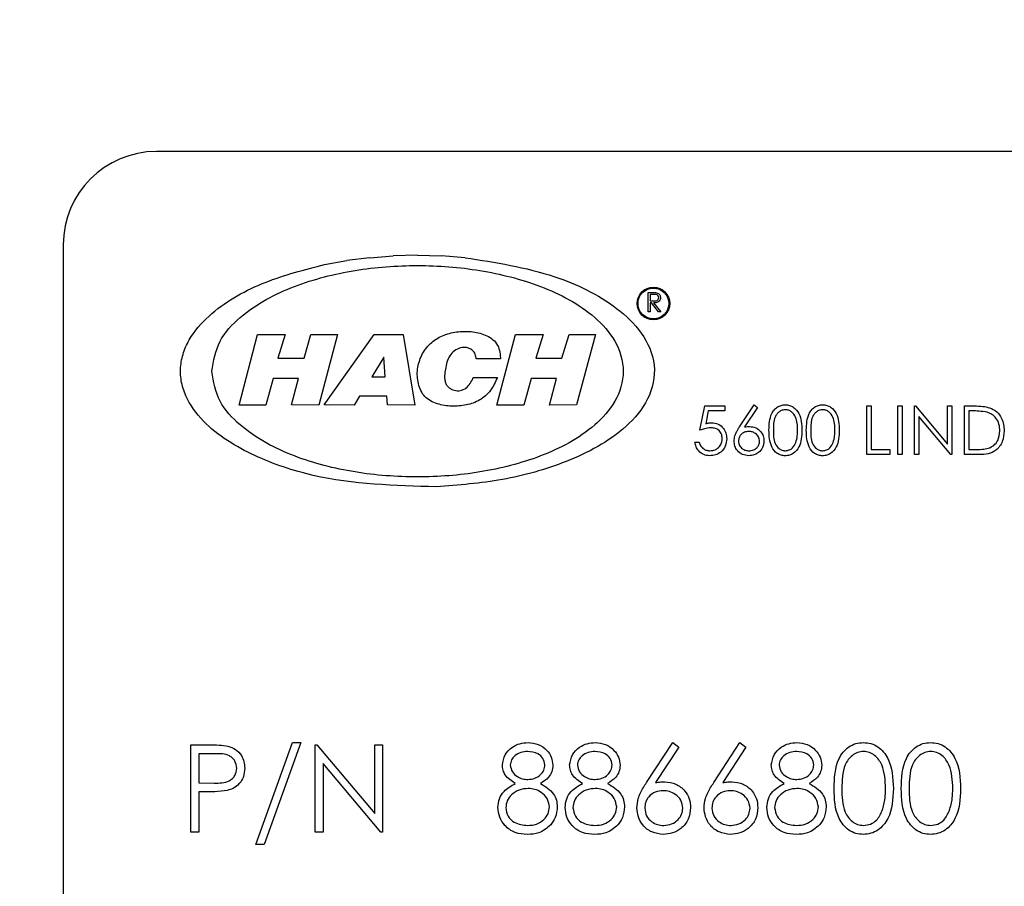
# Model space of a CAD drawing. Header units: inches. Extents: x 0.6 to 33.8, y 0 to 21.7.
# Tile 53 of 210: x 11.334 to 11.598, y 16.643 to 16.875. Entities that reach past the tile are written whole.
import ezdxf

# ---------------------------------------------------------------- set-up
doc = ezdxf.new("R2010")
doc.units = ezdxf.units.IN
doc.header["$MEASUREMENT"] = 0
doc.layers.add('FORMAT', color=7, linetype='Continuous')
doc.styles.add('SLDTEXTSTYLE3', font='TXT', dxfattribs={"width": 0.75})
doc.dimstyles.new('SLDDIMSTYLE0', dxfattribs={"dimtxt": 0.125, "dimasz": 0.13, "dimexe": 0, "dimexo": 0.0625, "dimgap": 0.03125, "dimtad": 0, "dimtih": 1, "dimtoh": 1, "dimdec": 1, "dimlfac": 4, "dimrnd": 1e-09, "dimzin": 12, "dimdsep": 46, "dimtxsty": 'SLDTEXTSTYLE3', "dimsah": 1, "dimcen": 0.09, "dimadec": 0, "dimazin": 3, "dimtfac": 1, "dimtdec": 1, "dimtofl": 0, "dimtmove": 0, "dimatfit": 3, "dimfxl": 1, "dimfrac": 2, "dimtolj": 1, "dimtzin": 12, "dimarcsym": 0})

# ---------------------------------------------------------------- blocks, each defined once
blk = doc.blocks.new('_D_1')
at = {"layer": 'FORMAT'}
for p, q in [((6.14175, 17.34011), (2.54818, 17.34011)), ((2.67318, 17.34011), (2.67318, 11.07473)), ((2.48846, 11.04934), (2.45037, 11.04934)), ((2.45037, 11.04934), (2.45037, 10.85091)), ((2.8579, 11.04934), (2.89599, 11.04934)), ((2.89599, 11.04934), (2.89599, 10.85091)), ((2.45037, 10.85091), (2.48846, 10.85091)), ((2.89599, 10.85091), (2.8579, 10.85091)), ((2.67318, 4.39851), (2.67318, 10.66388)), ((13.15451, 4.39851), (2.54818, 4.39851))]:
    blk.add_line(p, q, dxfattribs=at)
for points in [[(2.67318, 17.34011), (2.65318, 17.21011), (2.69318, 17.21011)], [(2.67318, 4.39851), (2.69318, 4.52851), (2.65318, 4.52851)]]:
    blk.add_solid(points, dxfattribs=at)
at = {"layer": 'FORMAT', "char_height": 0.125, "attachment_point": 1, "style": 'SLDTEXTSTYLE3'}
for s, insert in [('1315', (2.48846, 11.01204)), ('51.8', (2.51155, 10.82502))]:
    blk.add_mtext(s, dxfattribs=dict(at, insert=insert))

msp = doc.modelspace()

# ---------------------------------------------------------------- linework, layer by layer
at = {"color": 7, "linetype": 'Continuous'}
for p, q in [((11.91566, 16.84011), (11.37066, 16.84011)), ((11.34566, 16.81511), (11.34566, 16.45261)), ((11.41574, 16.80979), (11.42176, 16.81088)), ((11.42785, 16.81164), (11.42176, 16.81088)), ((11.42785, 16.81164), (11.43415, 16.81211)), ((11.44065, 16.81227), (11.43415, 16.81211)), ((11.44065, 16.81227), (11.44715, 16.81211)), ((11.45347, 16.81164), (11.44715, 16.81211)), ((11.50257, 16.80232), (11.50362, 16.80232)), ((11.50257, 16.79711), (11.50257, 16.80232)), ((11.50402, 16.80178), (11.50304, 16.80178)), ((11.50304, 16.80178), (11.50304, 16.80005)), ((11.50304, 16.80005), (11.50399, 16.80004)), ((11.50342, 16.79951), (11.50304, 16.79951)), ((11.50304, 16.79951), (11.50304, 16.79711)), ((11.50533, 16.79711), (11.50342, 16.79951)), ((11.504, 16.79951), (11.50591, 16.79711)), ((11.50304, 16.79711), (11.50257, 16.79711)), ((11.50591, 16.79711), (11.50533, 16.79711)), ((11.39283, 16.77214), (11.3978, 16.791)), ((11.3978, 16.791), (11.40521, 16.791)), ((11.40521, 16.791), (11.40322, 16.78469)), ((11.41026, 16.78469), (11.41211, 16.79104)), ((11.41211, 16.79104), (11.41925, 16.79104)), ((11.41925, 16.79104), (11.4142, 16.77214)), ((11.41564, 16.77217), (11.42902, 16.791)), ((11.42902, 16.791), (11.43684, 16.791)), ((11.43684, 16.791), (11.43993, 16.77214)), ((11.46199, 16.77214), (11.46697, 16.791)), ((11.46697, 16.791), (11.47438, 16.791)), ((11.47438, 16.791), (11.47239, 16.78466)), ((11.47942, 16.78466), (11.48131, 16.791)), ((11.48131, 16.791), (11.48841, 16.791)), ((11.48841, 16.791), (11.48336, 16.77217)), ((11.40322, 16.78469), (11.41026, 16.78469)), ((11.43166, 16.785), (11.42844, 16.77972)), ((11.43197, 16.77972), (11.43166, 16.785)), ((11.46292, 16.78452), (11.45643, 16.78452)), ((11.46291, 16.78483), (11.46292, 16.78452)), ((11.47239, 16.78466), (11.47942, 16.78466)), ((11.40196, 16.77924), (11.40003, 16.77214)), ((11.40878, 16.77924), (11.40196, 16.77924)), ((11.4069, 16.77217), (11.40878, 16.77924)), ((11.42844, 16.77972), (11.43197, 16.77972)), ((11.4554, 16.77898), (11.45561, 16.77951)), ((11.45561, 16.77951), (11.46209, 16.77951)), ((11.47112, 16.77924), (11.46923, 16.77214)), ((11.47798, 16.77924), (11.47112, 16.77924)), ((11.47606, 16.77214), (11.47798, 16.77924)), ((11.42515, 16.77447), (11.42371, 16.77214)), ((11.43242, 16.77447), (11.42515, 16.77447)), ((11.43259, 16.77217), (11.43242, 16.77447)), ((11.40003, 16.77214), (11.39283, 16.77214)), ((11.4142, 16.77214), (11.4069, 16.77217)), ((11.42371, 16.77214), (11.41564, 16.77217)), ((11.43993, 16.77214), (11.43259, 16.77217)), ((11.46923, 16.77214), (11.46199, 16.77214)), ((11.48336, 16.77217), (11.47606, 16.77214)), ((11.51641, 16.76537), (11.51774, 16.77188)), ((11.51774, 16.77188), (11.52309, 16.77188)), ((11.52309, 16.77188), (11.52309, 16.77055)), ((11.52705, 16.76627), (11.53093, 16.77221)), ((11.53183, 16.77151), (11.52839, 16.76625)), ((11.53093, 16.77221), (11.53183, 16.77151)), ((11.56115, 16.77188), (11.56232, 16.77188)), ((11.56115, 16.75886), (11.56115, 16.77188)), ((11.56232, 16.77188), (11.56232, 16.7602)), ((11.56949, 16.77188), (11.57066, 16.77188)), ((11.56949, 16.75886), (11.56949, 16.77188)), ((11.57066, 16.77188), (11.57066, 16.75886)), ((11.574, 16.75886), (11.574, 16.77188)), ((11.574, 16.77188), (11.57425, 16.77188)), ((11.57425, 16.77188), (11.58285, 16.76163)), ((11.58285, 16.77188), (11.58402, 16.77188)), ((11.58285, 16.76163), (11.58285, 16.77188)), ((11.58402, 16.77188), (11.58402, 16.75886)), ((11.58736, 16.75886), (11.58736, 16.77188)), ((11.58736, 16.77188), (11.58999, 16.77188)), ((11.51866, 16.77055), (11.51796, 16.76712)), ((11.52309, 16.77055), (11.51866, 16.77055)), ((11.57517, 16.76908), (11.57517, 16.75886)), ((11.58375, 16.75886), (11.57517, 16.76908)), ((11.58852, 16.77055), (11.58852, 16.7602)), ((11.58944, 16.77055), (11.58852, 16.77055)), ((11.51507, 16.7622), (11.51624, 16.7622)), ((11.56232, 16.7602), (11.56732, 16.7602)), ((11.56732, 16.7602), (11.56732, 16.75886)), ((11.58852, 16.7602), (11.59002, 16.7602)), ((11.56732, 16.75886), (11.56115, 16.75886)), ((11.57066, 16.75886), (11.56949, 16.75886)), ((11.57517, 16.75886), (11.574, 16.75886)), ((11.58402, 16.75886), (11.58375, 16.75886)), ((11.59139, 16.75886), (11.58736, 16.75886)), ((11.37991, 16.68105), (11.38451, 16.68105)), ((11.37991, 16.65761), (11.37991, 16.68105)), ((11.39734, 16.6543), (11.40714, 16.68165)), ((11.40936, 16.68165), (11.39955, 16.6543)), ((11.40714, 16.68165), (11.40936, 16.68165)), ((11.41326, 16.65761), (11.41326, 16.68105)), ((11.41326, 16.68105), (11.41371, 16.68105)), ((11.41371, 16.68105), (11.42919, 16.6626)), ((11.42919, 16.6626), (11.42919, 16.68105)), ((11.42919, 16.68105), (11.43129, 16.68105)), ((11.43129, 16.68105), (11.43129, 16.65761)), ((11.50212, 16.67095), (11.50912, 16.68165)), ((11.50912, 16.68165), (11.51074, 16.68038)), ((11.52015, 16.67095), (11.52715, 16.68165)), ((11.52715, 16.68165), (11.52877, 16.68038)), ((11.3863, 16.67864), (11.38201, 16.67864)), ((11.38201, 16.67864), (11.38201, 16.67083)), ((11.51074, 16.68038), (11.50454, 16.67091)), ((11.52877, 16.68038), (11.52257, 16.67091)), ((11.41537, 16.67601), (11.41537, 16.65761)), ((11.43081, 16.65761), (11.41537, 16.67601)), ((11.38201, 16.67083), (11.38612, 16.67078)), ((11.38369, 16.66843), (11.38201, 16.66843)), ((11.38201, 16.66843), (11.38201, 16.65761)), ((11.38201, 16.65761), (11.37991, 16.65761)), ((11.41537, 16.65761), (11.41326, 16.65761)), ((11.43129, 16.65761), (11.43081, 16.65761)), ((11.39955, 16.6543), (11.39734, 16.6543))]:
    msp.add_line(p, q, dxfattribs=at)
for radius in [0.00438, 0.00413]:
    msp.add_circle((11.50394, 16.79935), radius, dxfattribs=at)
msp.add_arc((11.37066, 16.81511), 0.025, 90, 180, dxfattribs=at)
for points, knots in [([(11.45347, 16.81164), (11.46158, 16.81038), (11.47586, 16.80817), (11.49198, 16.80043), (11.50115, 16.79187), (11.50514, 16.78296), (11.50306, 16.77332), (11.49479, 16.76373), (11.48101, 16.75648), (11.46352, 16.7516), (11.45166, 16.75067), (11.44573, 16.75021)], [0, 0, 0, 0, 0.1824049, 0.3209705, 0.390293, 0.459155, 0.527841, 0.5970487, 0.7354479, 0.8676867, 1, 1, 1, 1]), ([(11.44573, 16.75021), (11.43459, 16.75051), (11.41789, 16.75097), (11.39681, 16.75803), (11.38472, 16.7653), (11.3788, 16.77324), (11.37715, 16.77858), (11.37702, 16.78274), (11.37797, 16.7868), (11.38051, 16.79177), (11.38728, 16.79892), (11.39965, 16.80568), (11.41037, 16.80842), (11.41574, 16.80979)], [0, 0, 0, 0, 0.249947, 0.375109, 0.499825, 0.562223, 0.593949, 0.624829, 0.655178, 0.687448, 0.749937, 0.874812, 1, 1, 1, 1]), ([(11.38549, 16.78119), (11.38599, 16.7784), (11.38699, 16.77281), (11.39498, 16.76443), (11.40746, 16.75784), (11.42385, 16.75371), (11.44066, 16.75243), (11.4575, 16.75371), (11.47383, 16.75784), (11.48649, 16.76443), (11.49412, 16.77281), (11.49671, 16.78119), (11.49412, 16.78958), (11.48649, 16.79796), (11.47383, 16.80454), (11.4575, 16.80867), (11.44067, 16.80996), (11.42385, 16.80868), (11.40747, 16.80455), (11.39498, 16.79796), (11.38699, 16.78958), (11.38599, 16.78398), (11.38549, 16.78119)], [0, 0, 0, 0, 0.031045, 0.062283, 0.124715, 0.187339, 0.25, 0.312662, 0.375286, 0.437718, 0.468956, 0.500001, 0.531045, 0.562283, 0.624715, 0.687339, 0.75, 0.812662, 0.875285, 0.937717, 0.968955, 1, 1, 1, 1]), ([(11.50362, 16.80232), (11.50384, 16.80232), (11.50423, 16.80232), (11.50462, 16.80227), (11.5048, 16.80225)], [0, 0, 0, 0, 0.56024, 1, 1, 1, 1]), ([(11.50399, 16.80004), (11.50431, 16.80004), (11.50472, 16.80004), (11.50511, 16.8003), (11.50532, 16.80054), (11.50535, 16.80077), (11.50538, 16.80093)], [0, 0, 0, 0, 0.499827, 0.625498, 0.751208, 1, 1, 1, 1]), ([(11.50585, 16.80093), (11.50583, 16.80076), (11.5058, 16.80043), (11.50555, 16.79999), (11.50496, 16.79956), (11.5044, 16.79953), (11.504, 16.79951)], [0, 0, 0, 0, 0.18712, 0.373979, 0.560911, 1, 1, 1, 1]), ([(11.50538, 16.80093), (11.50537, 16.801), (11.50536, 16.80116), (11.50526, 16.80136), (11.50511, 16.80154), (11.50473, 16.80179), (11.50433, 16.80179), (11.50402, 16.80178)], [0, 0, 0, 0, 0.125307, 0.250617, 0.375954, 0.501281, 1, 1, 1, 1]), ([(11.5048, 16.80225), (11.50496, 16.80219), (11.50529, 16.80209), (11.50563, 16.80173), (11.50582, 16.80133), (11.50584, 16.80106), (11.50585, 16.80093)], [0, 0, 0, 0, 0.2797971, 0.5594998, 0.7796265, 1, 1, 1, 1]), ([(11.46209, 16.77951), (11.46156, 16.77832), (11.46049, 16.77594), (11.45749, 16.77325), (11.45375, 16.77198), (11.44983, 16.77169), (11.44597, 16.77226), (11.44232, 16.7741), (11.44068, 16.77786), (11.44047, 16.78178), (11.44163, 16.78558), (11.44397, 16.78877), (11.44732, 16.79093), (11.45114, 16.79186), (11.45506, 16.79196), (11.45829, 16.79126), (11.46057, 16.79001), (11.46203, 16.78864), (11.46273, 16.78677), (11.46285, 16.78547), (11.46291, 16.78483)], [0, 0, 0, 0, 0.062557, 0.124916, 0.187455, 0.250094, 0.312704, 0.374828, 0.437075, 0.499525, 0.562023, 0.624509, 0.686966, 0.749583, 0.812235, 0.874794, 0.906134, 0.937427, 0.968654, 1, 1, 1, 1]), ([(11.45643, 16.78452), (11.45638, 16.78493), (11.45626, 16.78576), (11.45551, 16.78681), (11.4544, 16.78742), (11.45296, 16.78768), (11.45131, 16.78725), (11.44981, 16.78611), (11.44876, 16.78452), (11.4482, 16.7821), (11.44777, 16.77992), (11.44815, 16.77809), (11.44859, 16.77725), (11.44929, 16.77661), (11.45034, 16.77609), (11.45177, 16.77583), (11.45339, 16.77637), (11.45465, 16.7775), (11.45515, 16.77849), (11.4554, 16.77898)], [0, 0, 0, 0, 0.046919, 0.093613, 0.140458, 0.18734, 0.257432, 0.32771, 0.39808, 0.468563, 0.609311, 0.644579, 0.679796, 0.715019, 0.750293, 0.812593, 0.874885, 0.937364, 1, 1, 1, 1]), ([(11.53494, 16.76537), (11.53499, 16.76692), (11.53505, 16.76887), (11.53627, 16.77082), (11.53711, 16.7716), (11.53815, 16.77212), (11.53891, 16.77218), (11.53929, 16.77221)], [0, 0, 0, 0, 0.498702, 0.624177, 0.749467, 0.874745, 1, 1, 1, 1]), ([(11.53933, 16.77088), (11.53903, 16.77085), (11.53844, 16.77079), (11.53764, 16.77033), (11.53701, 16.76969), (11.53615, 16.76811), (11.53613, 16.76659), (11.53611, 16.76537)], [0, 0, 0, 0, 0.125139, 0.250418, 0.375519, 0.500847, 1, 1, 1, 1]), ([(11.53929, 16.77221), (11.53968, 16.77218), (11.54044, 16.77212), (11.54184, 16.77144), (11.5436, 16.76927), (11.54371, 16.76693), (11.54379, 16.76537)], [0, 0, 0, 0, 0.1256, 0.251197, 0.500581, 1, 1, 1, 1]), ([(11.54262, 16.76537), (11.54257, 16.76658), (11.5425, 16.76839), (11.54128, 16.77018), (11.54023, 16.77079), (11.53963, 16.77085), (11.53933, 16.77088)], [0, 0, 0, 0, 0.500072, 0.749021, 0.874598, 1, 1, 1, 1]), ([(11.54495, 16.76537), (11.54501, 16.76692), (11.54507, 16.76887), (11.54628, 16.77082), (11.54713, 16.7716), (11.54817, 16.77212), (11.54893, 16.77218), (11.54931, 16.77221)], [0, 0, 0, 0, 0.498702, 0.624177, 0.749467, 0.874745, 1, 1, 1, 1]), ([(11.54935, 16.77088), (11.54905, 16.77085), (11.54845, 16.77079), (11.54766, 16.77033), (11.54703, 16.76969), (11.54617, 16.76811), (11.54614, 16.76659), (11.54612, 16.76537)], [0, 0, 0, 0, 0.125139, 0.250418, 0.375519, 0.500847, 1, 1, 1, 1]), ([(11.54931, 16.77221), (11.54969, 16.77218), (11.55046, 16.77212), (11.55186, 16.77144), (11.55361, 16.76927), (11.55373, 16.76693), (11.5538, 16.76537)], [0, 0, 0, 0, 0.1256, 0.251197, 0.500581, 1, 1, 1, 1]), ([(11.55263, 16.76537), (11.55259, 16.76658), (11.55251, 16.76839), (11.55129, 16.77018), (11.55024, 16.77079), (11.54965, 16.77085), (11.54935, 16.77088)], [0, 0, 0, 0, 0.500072, 0.749021, 0.874598, 1, 1, 1, 1]), ([(11.58999, 16.77188), (11.59077, 16.77188), (11.59216, 16.77188), (11.59352, 16.77155), (11.59412, 16.77141)], [0, 0, 0, 0, 0.560445, 1, 1, 1, 1]), ([(11.59412, 16.77141), (11.59478, 16.77109), (11.59611, 16.77045), (11.59772, 16.76825), (11.59792, 16.76636), (11.59804, 16.76521)], [0, 0, 0, 0, 0.280264, 0.560715, 1, 1, 1, 1]), ([(11.59344, 16.77018), (11.5927, 16.77031), (11.59138, 16.77054), (11.59003, 16.77055), (11.58944, 16.77055)], [0, 0, 0, 0, 0.559542, 1, 1, 1, 1]), ([(11.59687, 16.76521), (11.59683, 16.76582), (11.59675, 16.76704), (11.59594, 16.76857), (11.59479, 16.76967), (11.59389, 16.77001), (11.59344, 16.77018)], [0, 0, 0, 0, 0.2801784, 0.5597646, 0.7797967, 1, 1, 1, 1]), ([(11.51928, 16.76604), (11.51873, 16.76598), (11.51774, 16.76588), (11.51682, 16.76553), (11.51641, 16.76537)], [0, 0, 0, 0, 0.559416, 1, 1, 1, 1]), ([(11.51796, 16.76712), (11.51824, 16.7672), (11.51874, 16.76734), (11.51926, 16.76736), (11.51949, 16.76737)], [0, 0, 0, 0, 0.560064, 1, 1, 1, 1]), ([(11.52242, 16.76316), (11.52237, 16.76361), (11.52227, 16.76451), (11.5214, 16.76549), (11.52034, 16.76598), (11.51963, 16.76602), (11.51928, 16.76604)], [0, 0, 0, 0, 0.279539, 0.558617, 0.779047, 1, 1, 1, 1]), ([(11.51949, 16.76737), (11.52011, 16.76731), (11.52136, 16.76718), (11.52273, 16.766), (11.52349, 16.76458), (11.52355, 16.7636), (11.52359, 16.76311)], [0, 0, 0, 0, 0.279688, 0.559025, 0.779292, 1, 1, 1, 1]), ([(11.52559, 16.76249), (11.52564, 16.76296), (11.52571, 16.76372), (11.52613, 16.76472), (11.52656, 16.76551), (11.52688, 16.76602), (11.52705, 16.76627)], [0, 0, 0, 0, 0.339374, 0.559486, 0.779731, 1, 1, 1, 1]), ([(11.52839, 16.76625), (11.52864, 16.76629), (11.52909, 16.76636), (11.52954, 16.76637), (11.52974, 16.76637)], [0, 0, 0, 0, 0.55991, 1, 1, 1, 1]), ([(11.52974, 16.76637), (11.53031, 16.76631), (11.53145, 16.76618), (11.53272, 16.76513), (11.53349, 16.76386), (11.53357, 16.76296), (11.5336, 16.76251)], [0, 0, 0, 0, 0.279638, 0.559326, 0.779527, 1, 1, 1, 1]), ([(11.52359, 16.76311), (11.52351, 16.76244), (11.52336, 16.76109), (11.52219, 16.75952), (11.52064, 16.75865), (11.51958, 16.75857), (11.51905, 16.75853)], [0, 0, 0, 0, 0.279864, 0.559271, 0.779424, 1, 1, 1, 1]), ([(11.51911, 16.75986), (11.5196, 16.75992), (11.52058, 16.76003), (11.52167, 16.76092), (11.52233, 16.76201), (11.52239, 16.76278), (11.52242, 16.76316)], [0, 0, 0, 0, 0.279617, 0.559357, 0.779559, 1, 1, 1, 1]), ([(11.5295, 16.76504), (11.5291, 16.765), (11.52831, 16.76494), (11.5274, 16.76425), (11.52684, 16.76338), (11.52679, 16.76275), (11.52676, 16.76244)], [0, 0, 0, 0, 0.2801275, 0.5595148, 0.7797192, 1, 1, 1, 1]), ([(11.53243, 16.76244), (11.53237, 16.76285), (11.53225, 16.76367), (11.5314, 16.76449), (11.53046, 16.76497), (11.52982, 16.76501), (11.5295, 16.76504)], [0, 0, 0, 0, 0.2787544, 0.558605, 0.7791474, 1, 1, 1, 1]), ([(11.53929, 16.75853), (11.53891, 16.75856), (11.53815, 16.75862), (11.53677, 16.7593), (11.53506, 16.76149), (11.53499, 16.76381), (11.53494, 16.76537)], [0, 0, 0, 0, 0.125551, 0.25109, 0.50025, 1, 1, 1, 1]), ([(11.53611, 16.76537), (11.53612, 16.76415), (11.53613, 16.76233), (11.53738, 16.76055), (11.53844, 16.75996), (11.53903, 16.75989), (11.53933, 16.75986)], [0, 0, 0, 0, 0.500291, 0.749086, 0.874606, 1, 1, 1, 1]), ([(11.54379, 16.76537), (11.54371, 16.7638), (11.5436, 16.76146), (11.54183, 16.7593), (11.54044, 16.75862), (11.53968, 16.75856), (11.53929, 16.75853)], [0, 0, 0, 0, 0.499407, 0.748743, 0.874372, 1, 1, 1, 1]), ([(11.54212, 16.7621), (11.54229, 16.7627), (11.54259, 16.76377), (11.54261, 16.76488), (11.54262, 16.76537)], [0, 0, 0, 0, 0.559599, 1, 1, 1, 1]), ([(11.54931, 16.75853), (11.54893, 16.75856), (11.54817, 16.75862), (11.54679, 16.7593), (11.54508, 16.76149), (11.545, 16.76381), (11.54495, 16.76537)], [0, 0, 0, 0, 0.125551, 0.25109, 0.50025, 1, 1, 1, 1]), ([(11.54612, 16.76537), (11.54613, 16.76415), (11.54615, 16.76233), (11.5474, 16.76055), (11.54845, 16.75996), (11.54905, 16.75989), (11.54935, 16.75986)], [0, 0, 0, 0, 0.500291, 0.749086, 0.874606, 1, 1, 1, 1]), ([(11.5538, 16.76537), (11.55373, 16.7638), (11.55362, 16.76146), (11.55185, 16.7593), (11.55046, 16.75862), (11.54969, 16.75856), (11.54931, 16.75853)], [0, 0, 0, 0, 0.4994065, 0.7487427, 0.8743724, 1, 1, 1, 1]), ([(11.55214, 16.7621), (11.55231, 16.7627), (11.5526, 16.76377), (11.55262, 16.76488), (11.55263, 16.76537)], [0, 0, 0, 0, 0.559599, 1, 1, 1, 1]), ([(11.59804, 16.76521), (11.59794, 16.76423), (11.59775, 16.76228), (11.59607, 16.75995), (11.5937, 16.75893), (11.59216, 16.75888), (11.59139, 16.75886)], [0, 0, 0, 0, 0.280124, 0.559248, 0.778837, 1, 1, 1, 1]), ([(11.59374, 16.76053), (11.59426, 16.76075), (11.5953, 16.76121), (11.59661, 16.76286), (11.59677, 16.76432), (11.59687, 16.76521)], [0, 0, 0, 0, 0.280536, 0.561015, 1, 1, 1, 1]), ([(11.51905, 16.75853), (11.51849, 16.75858), (11.51737, 16.7587), (11.51611, 16.75969), (11.51533, 16.76091), (11.51516, 16.76177), (11.51507, 16.7622)], [0, 0, 0, 0, 0.279625, 0.559019, 0.77938, 1, 1, 1, 1]), ([(11.51624, 16.7622), (11.51634, 16.76183), (11.51654, 16.7611), (11.51734, 16.76035), (11.51823, 16.75994), (11.51882, 16.75989), (11.51911, 16.75986)], [0, 0, 0, 0, 0.28005, 0.559166, 0.779583, 1, 1, 1, 1]), ([(11.52953, 16.75853), (11.52895, 16.7586), (11.52779, 16.75874), (11.52647, 16.75979), (11.52573, 16.76112), (11.52564, 16.76203), (11.52559, 16.76249)], [0, 0, 0, 0, 0.27967, 0.559085, 0.779558, 1, 1, 1, 1]), ([(11.52676, 16.76244), (11.52682, 16.76204), (11.52693, 16.76124), (11.52774, 16.76042), (11.52865, 16.75993), (11.52928, 16.75989), (11.5296, 16.75986)], [0, 0, 0, 0, 0.279059, 0.55882, 0.779303, 1, 1, 1, 1]), ([(11.5336, 16.76251), (11.53354, 16.76192), (11.5334, 16.76073), (11.53229, 16.75941), (11.53093, 16.75866), (11.53, 16.75857), (11.52953, 16.75853)], [0, 0, 0, 0, 0.279631, 0.55896, 0.779478, 1, 1, 1, 1]), ([(11.5296, 16.75986), (11.53, 16.7599), (11.5308, 16.75998), (11.53172, 16.76065), (11.53234, 16.7615), (11.5324, 16.76213), (11.53243, 16.76244)], [0, 0, 0, 0, 0.280018, 0.559853, 0.779987, 1, 1, 1, 1]), ([(11.53933, 16.75986), (11.53969, 16.75991), (11.5404, 16.76), (11.5415, 16.76074), (11.54189, 16.76158), (11.54212, 16.7621)], [0, 0, 0, 0, 0.280257, 0.560781, 1, 1, 1, 1]), ([(11.54935, 16.75986), (11.5497, 16.75991), (11.55041, 16.76), (11.55151, 16.76074), (11.5519, 16.76158), (11.55214, 16.7621)], [0, 0, 0, 0, 0.280257, 0.560781, 1, 1, 1, 1]), ([(11.59002, 16.7602), (11.59072, 16.76019), (11.59197, 16.76019), (11.5932, 16.76042), (11.59374, 16.76053)], [0, 0, 0, 0, 0.560426, 1, 1, 1, 1]), ([(11.38451, 16.68105), (11.38551, 16.68105), (11.3873, 16.68106), (11.38907, 16.68081), (11.38985, 16.6807)], [0, 0, 0, 0, 0.560314, 1, 1, 1, 1]), ([(11.46344, 16.67563), (11.46361, 16.67657), (11.46394, 16.67845), (11.46588, 16.6804), (11.46808, 16.68147), (11.46957, 16.68159), (11.47031, 16.68165)], [0, 0, 0, 0, 0.278806, 0.558457, 0.77916, 1, 1, 1, 1]), ([(11.47031, 16.68165), (11.47125, 16.68155), (11.47312, 16.68134), (11.47531, 16.67979), (11.4767, 16.67777), (11.47688, 16.6763), (11.47697, 16.67557)], [0, 0, 0, 0, 0.279929, 0.559623, 0.779946, 1, 1, 1, 1]), ([(11.48147, 16.67563), (11.48164, 16.67657), (11.48197, 16.67845), (11.48391, 16.6804), (11.48611, 16.68147), (11.4876, 16.68159), (11.48834, 16.68165)], [0, 0, 0, 0, 0.278806, 0.558457, 0.77916, 1, 1, 1, 1]), ([(11.48834, 16.68165), (11.48928, 16.68155), (11.49114, 16.68134), (11.49334, 16.67979), (11.49473, 16.67777), (11.49491, 16.6763), (11.49499, 16.67557)], [0, 0, 0, 0, 0.279929, 0.559623, 0.779946, 1, 1, 1, 1]), ([(11.53556, 16.67563), (11.53573, 16.67657), (11.53606, 16.67845), (11.53799, 16.6804), (11.5402, 16.68147), (11.54169, 16.68159), (11.54243, 16.68165)], [0, 0, 0, 0, 0.278806, 0.558457, 0.77916, 1, 1, 1, 1]), ([(11.54243, 16.68165), (11.54336, 16.68155), (11.54523, 16.68134), (11.54742, 16.67979), (11.54881, 16.67777), (11.54899, 16.6763), (11.54908, 16.67557)], [0, 0, 0, 0, 0.279929, 0.559623, 0.779946, 1, 1, 1, 1]), ([(11.55239, 16.66932), (11.55248, 16.67212), (11.55259, 16.67562), (11.55478, 16.67914), (11.5563, 16.68054), (11.55817, 16.68148), (11.55954, 16.68159), (11.56022, 16.68165)], [0, 0, 0, 0, 0.498702, 0.624177, 0.749467, 0.874745, 1, 1, 1, 1]), ([(11.56022, 16.68165), (11.56091, 16.68159), (11.56229, 16.68148), (11.56481, 16.68026), (11.56797, 16.67635), (11.56818, 16.67213), (11.56831, 16.66932)], [0, 0, 0, 0, 0.1256001, 0.2511969, 0.5005813, 1, 1, 1, 1]), ([(11.57042, 16.66932), (11.57051, 16.67212), (11.57062, 16.67562), (11.5728, 16.67914), (11.57433, 16.68054), (11.5762, 16.68148), (11.57757, 16.68159), (11.57825, 16.68165)], [0, 0, 0, 0, 0.498702, 0.624177, 0.749467, 0.874745, 1, 1, 1, 1]), ([(11.57825, 16.68165), (11.57894, 16.68159), (11.58032, 16.68148), (11.58284, 16.68026), (11.586, 16.67635), (11.58621, 16.67213), (11.58634, 16.66932)], [0, 0, 0, 0, 0.1256001, 0.2511969, 0.5005813, 1, 1, 1, 1]), ([(11.39223, 16.67475), (11.39212, 16.67542), (11.39196, 16.67644), (11.3911, 16.67749), (11.38945, 16.67868), (11.3877, 16.67866), (11.3863, 16.67864)], [0, 0, 0, 0, 0.248969, 0.374729, 0.500383, 1, 1, 1, 1]), ([(11.38985, 16.6807), (11.39056, 16.68044), (11.39198, 16.67992), (11.39345, 16.67834), (11.39423, 16.67654), (11.3943, 16.67535), (11.39433, 16.67476)], [0, 0, 0, 0, 0.279705, 0.559381, 0.779509, 1, 1, 1, 1]), ([(11.4702, 16.67924), (11.46958, 16.6792), (11.46835, 16.67912), (11.46684, 16.67826), (11.46575, 16.67705), (11.46561, 16.67608), (11.46555, 16.6756)], [0, 0, 0, 0, 0.280651, 0.560566, 0.78062, 1, 1, 1, 1]), ([(11.47486, 16.67565), (11.47474, 16.67625), (11.47449, 16.67746), (11.47276, 16.67902), (11.47117, 16.67916), (11.4702, 16.67924)], [0, 0, 0, 0, 0.278971, 0.559919, 1, 1, 1, 1]), ([(11.48822, 16.67924), (11.48761, 16.6792), (11.48638, 16.67912), (11.48487, 16.67826), (11.48377, 16.67705), (11.48364, 16.67608), (11.48358, 16.6756)], [0, 0, 0, 0, 0.280651, 0.560566, 0.78062, 1, 1, 1, 1]), ([(11.49289, 16.67565), (11.49277, 16.67625), (11.49251, 16.67746), (11.49079, 16.67902), (11.4892, 16.67916), (11.48822, 16.67924)], [0, 0, 0, 0, 0.278971, 0.559919, 1, 1, 1, 1]), ([(11.54231, 16.67924), (11.5417, 16.6792), (11.54047, 16.67912), (11.53896, 16.67826), (11.53786, 16.67705), (11.53773, 16.67608), (11.53766, 16.6756)], [0, 0, 0, 0, 0.280651, 0.560566, 0.78062, 1, 1, 1, 1]), ([(11.54698, 16.67565), (11.54685, 16.67625), (11.5466, 16.67746), (11.54487, 16.67902), (11.54328, 16.67916), (11.54231, 16.67924)], [0, 0, 0, 0, 0.278971, 0.559919, 1, 1, 1, 1]), ([(11.56029, 16.67924), (11.55976, 16.67919), (11.55868, 16.67908), (11.55726, 16.67826), (11.55612, 16.67711), (11.55457, 16.67425), (11.55452, 16.67152), (11.55449, 16.66933)], [0, 0, 0, 0, 0.125139, 0.250418, 0.375519, 0.500847, 1, 1, 1, 1]), ([(11.56621, 16.66933), (11.56612, 16.67151), (11.56599, 16.67476), (11.5638, 16.67799), (11.5619, 16.67908), (11.56083, 16.67919), (11.56029, 16.67924)], [0, 0, 0, 0, 0.500072, 0.749021, 0.874598, 1, 1, 1, 1]), ([(11.57832, 16.67924), (11.57778, 16.67919), (11.57671, 16.67908), (11.57528, 16.67826), (11.57415, 16.67711), (11.5726, 16.67425), (11.57255, 16.67152), (11.57252, 16.66933)], [0, 0, 0, 0, 0.125139, 0.250418, 0.375519, 0.500847, 1, 1, 1, 1]), ([(11.58424, 16.66933), (11.58415, 16.67151), (11.58402, 16.67476), (11.58183, 16.67799), (11.57993, 16.67908), (11.57886, 16.67919), (11.57832, 16.67924)], [0, 0, 0, 0, 0.500072, 0.749021, 0.874598, 1, 1, 1, 1]), ([(11.47028, 16.67173), (11.4709, 16.6718), (11.47214, 16.67193), (11.47365, 16.67288), (11.47463, 16.67419), (11.47479, 16.67516), (11.47486, 16.67565)], [0, 0, 0, 0, 0.280237, 0.560145, 0.780435, 1, 1, 1, 1]), ([(11.48831, 16.67173), (11.48893, 16.6718), (11.49017, 16.67193), (11.49168, 16.67288), (11.49266, 16.67419), (11.49282, 16.67516), (11.49289, 16.67565)], [0, 0, 0, 0, 0.280237, 0.5601454, 0.7804348, 1, 1, 1, 1]), ([(11.5424, 16.67173), (11.54302, 16.6718), (11.54426, 16.67193), (11.54576, 16.67288), (11.54675, 16.67419), (11.5469, 16.67516), (11.54698, 16.67565)], [0, 0, 0, 0, 0.280237, 0.560145, 0.780435, 1, 1, 1, 1]), ([(11.38612, 16.67078), (11.38755, 16.67077), (11.38933, 16.67077), (11.39106, 16.67194), (11.39196, 16.67302), (11.39212, 16.67406), (11.39223, 16.67475)], [0, 0, 0, 0, 0.4997206, 0.6253498, 0.7510825, 1, 1, 1, 1]), ([(11.39433, 16.67476), (11.39428, 16.67399), (11.39417, 16.67244), (11.39299, 16.67056), (11.3914, 16.66935), (11.39024, 16.66899), (11.38966, 16.66881)], [0, 0, 0, 0, 0.280099, 0.559324, 0.779458, 1, 1, 1, 1]), ([(11.46687, 16.67067), (11.46586, 16.67133), (11.46446, 16.67227), (11.46356, 16.67424), (11.46348, 16.67517), (11.46344, 16.67563)], [0, 0, 0, 0, 0.557752, 0.778932, 1, 1, 1, 1]), ([(11.46555, 16.6756), (11.46568, 16.67498), (11.46594, 16.67373), (11.46733, 16.67255), (11.46879, 16.67184), (11.46979, 16.67177), (11.47028, 16.67173)], [0, 0, 0, 0, 0.277721, 0.558224, 0.779072, 1, 1, 1, 1]), ([(11.47697, 16.67557), (11.47691, 16.67498), (11.47681, 16.67382), (11.4757, 16.67197), (11.47442, 16.67116), (11.47364, 16.67067)], [0, 0, 0, 0, 0.280159, 0.560243, 1, 1, 1, 1]), ([(11.4849, 16.67067), (11.48389, 16.67133), (11.48248, 16.67227), (11.48159, 16.67424), (11.48151, 16.67517), (11.48147, 16.67563)], [0, 0, 0, 0, 0.557752, 0.778932, 1, 1, 1, 1]), ([(11.48358, 16.6756), (11.48371, 16.67498), (11.48397, 16.67373), (11.48536, 16.67255), (11.48682, 16.67184), (11.48781, 16.67177), (11.48831, 16.67173)], [0, 0, 0, 0, 0.2777214, 0.5582236, 0.7790716, 1, 1, 1, 1]), ([(11.49499, 16.67557), (11.49494, 16.67498), (11.49484, 16.67382), (11.49373, 16.67197), (11.49245, 16.67116), (11.49167, 16.67067)], [0, 0, 0, 0, 0.280159, 0.560243, 1, 1, 1, 1]), ([(11.53898, 16.67067), (11.53798, 16.67133), (11.53657, 16.67227), (11.53568, 16.67424), (11.5356, 16.67517), (11.53556, 16.67563)], [0, 0, 0, 0, 0.557752, 0.778932, 1, 1, 1, 1]), ([(11.53766, 16.6756), (11.53779, 16.67498), (11.53806, 16.67373), (11.53945, 16.67255), (11.54091, 16.67184), (11.5419, 16.67177), (11.5424, 16.67173)], [0, 0, 0, 0, 0.2777214, 0.5582236, 0.7790716, 1, 1, 1, 1]), ([(11.54908, 16.67557), (11.54903, 16.67498), (11.54892, 16.67382), (11.54781, 16.67197), (11.54653, 16.67116), (11.54575, 16.67067)], [0, 0, 0, 0, 0.280159, 0.560243, 1, 1, 1, 1]), ([(11.46224, 16.66424), (11.46232, 16.66503), (11.46247, 16.66659), (11.46405, 16.66902), (11.4658, 16.67004), (11.46687, 16.67067)], [0, 0, 0, 0, 0.279987, 0.559901, 1, 1, 1, 1]), ([(11.47364, 16.67067), (11.47497, 16.66986), (11.47682, 16.66874), (11.47803, 16.66623), (11.47812, 16.66503), (11.47817, 16.66444)], [0, 0, 0, 0, 0.558271, 0.779089, 1, 1, 1, 1]), ([(11.48027, 16.66424), (11.48035, 16.66503), (11.4805, 16.66659), (11.48208, 16.66902), (11.48383, 16.67004), (11.4849, 16.67067)], [0, 0, 0, 0, 0.279987, 0.559901, 1, 1, 1, 1]), ([(11.49167, 16.67067), (11.49299, 16.66986), (11.49485, 16.66874), (11.49606, 16.66623), (11.49615, 16.66503), (11.4962, 16.66444)], [0, 0, 0, 0, 0.558271, 0.779089, 1, 1, 1, 1]), ([(11.4995, 16.66415), (11.49959, 16.66498), (11.49972, 16.66636), (11.50047, 16.66815), (11.50124, 16.66958), (11.50183, 16.6705), (11.50212, 16.67095)], [0, 0, 0, 0, 0.339374, 0.559486, 0.779731, 1, 1, 1, 1]), ([(11.50454, 16.67091), (11.505, 16.67098), (11.5058, 16.6711), (11.50661, 16.67112), (11.50697, 16.67113)], [0, 0, 0, 0, 0.55991, 1, 1, 1, 1]), ([(11.50697, 16.67113), (11.508, 16.67101), (11.51005, 16.67078), (11.51234, 16.6689), (11.51372, 16.66661), (11.51386, 16.665), (11.51393, 16.66419)], [0, 0, 0, 0, 0.279638, 0.559326, 0.779527, 1, 1, 1, 1]), ([(11.51753, 16.66415), (11.51761, 16.66498), (11.51775, 16.66636), (11.51849, 16.66815), (11.51927, 16.66958), (11.51986, 16.6705), (11.52015, 16.67095)], [0, 0, 0, 0, 0.339374, 0.559486, 0.779731, 1, 1, 1, 1]), ([(11.52257, 16.67091), (11.52302, 16.67098), (11.52383, 16.6711), (11.52464, 16.67112), (11.525, 16.67113)], [0, 0, 0, 0, 0.55991, 1, 1, 1, 1]), ([(11.525, 16.67113), (11.52603, 16.67101), (11.52808, 16.67078), (11.53037, 16.6689), (11.53175, 16.66661), (11.53189, 16.665), (11.53195, 16.66419)], [0, 0, 0, 0, 0.279638, 0.559326, 0.779527, 1, 1, 1, 1]), ([(11.53436, 16.66424), (11.53444, 16.66503), (11.53459, 16.66659), (11.53616, 16.66902), (11.53791, 16.67004), (11.53898, 16.67067)], [0, 0, 0, 0, 0.2799866, 0.5599013, 1, 1, 1, 1]), ([(11.54575, 16.67067), (11.54708, 16.66986), (11.54893, 16.66874), (11.55015, 16.66623), (11.55024, 16.66503), (11.55028, 16.66444)], [0, 0, 0, 0, 0.558271, 0.779089, 1, 1, 1, 1]), ([(11.38966, 16.66881), (11.38855, 16.66867), (11.38657, 16.66842), (11.38457, 16.66843), (11.38369, 16.66843)], [0, 0, 0, 0, 0.559694, 1, 1, 1, 1]), ([(11.47033, 16.66933), (11.46951, 16.66926), (11.46786, 16.66912), (11.46592, 16.66781), (11.46458, 16.66611), (11.46443, 16.66482), (11.46435, 16.66417)], [0, 0, 0, 0, 0.280283, 0.560138, 0.780298, 1, 1, 1, 1]), ([(11.47606, 16.66439), (11.47593, 16.66517), (11.47565, 16.66673), (11.47399, 16.66828), (11.47218, 16.6692), (11.47095, 16.66929), (11.47033, 16.66933)], [0, 0, 0, 0, 0.278303, 0.558509, 0.779146, 1, 1, 1, 1]), ([(11.48836, 16.66933), (11.48754, 16.66926), (11.48589, 16.66912), (11.48395, 16.66781), (11.48261, 16.66611), (11.48245, 16.66482), (11.48237, 16.66417)], [0, 0, 0, 0, 0.2802829, 0.5601377, 0.7802983, 1, 1, 1, 1]), ([(11.49409, 16.66439), (11.49396, 16.66517), (11.49368, 16.66673), (11.49202, 16.66828), (11.49021, 16.6692), (11.48898, 16.66929), (11.48836, 16.66933)], [0, 0, 0, 0, 0.278303, 0.558509, 0.779146, 1, 1, 1, 1]), ([(11.50653, 16.66873), (11.50582, 16.66867), (11.50439, 16.66855), (11.50275, 16.66731), (11.50176, 16.66574), (11.50166, 16.66462), (11.50161, 16.66406)], [0, 0, 0, 0, 0.280127, 0.559515, 0.779719, 1, 1, 1, 1]), ([(11.51182, 16.66406), (11.51171, 16.6648), (11.5115, 16.66627), (11.50996, 16.66775), (11.50826, 16.66861), (11.50711, 16.66869), (11.50653, 16.66873)], [0, 0, 0, 0, 0.278754, 0.558605, 0.779147, 1, 1, 1, 1]), ([(11.52456, 16.66873), (11.52385, 16.66867), (11.52242, 16.66855), (11.52078, 16.66731), (11.51979, 16.66574), (11.51969, 16.66462), (11.51963, 16.66406)], [0, 0, 0, 0, 0.280127, 0.559515, 0.779719, 1, 1, 1, 1]), ([(11.52985, 16.66406), (11.52974, 16.6648), (11.52953, 16.66627), (11.52799, 16.66775), (11.52629, 16.66861), (11.52514, 16.66869), (11.52456, 16.66873)], [0, 0, 0, 0, 0.278754, 0.558605, 0.779147, 1, 1, 1, 1]), ([(11.54245, 16.66933), (11.54162, 16.66926), (11.53998, 16.66912), (11.53804, 16.66781), (11.5367, 16.66611), (11.53654, 16.66482), (11.53646, 16.66417)], [0, 0, 0, 0, 0.2802829, 0.5601377, 0.7802983, 1, 1, 1, 1]), ([(11.54818, 16.66439), (11.54804, 16.66517), (11.54777, 16.66673), (11.5461, 16.66828), (11.5443, 16.6692), (11.54306, 16.66929), (11.54245, 16.66933)], [0, 0, 0, 0, 0.278303, 0.558509, 0.779146, 1, 1, 1, 1]), ([(11.56022, 16.65701), (11.55954, 16.65706), (11.55817, 16.65718), (11.55568, 16.6584), (11.5526, 16.66234), (11.55247, 16.66653), (11.55239, 16.66932)], [0, 0, 0, 0, 0.125551, 0.25109, 0.50025, 1, 1, 1, 1]), ([(11.55449, 16.66933), (11.55451, 16.66714), (11.55453, 16.66386), (11.55678, 16.66066), (11.55868, 16.65959), (11.55976, 16.65947), (11.56029, 16.65941)], [0, 0, 0, 0, 0.500291, 0.749086, 0.874606, 1, 1, 1, 1]), ([(11.56831, 16.66932), (11.56818, 16.66651), (11.56799, 16.66229), (11.5648, 16.6584), (11.56229, 16.65718), (11.56091, 16.65707), (11.56022, 16.65701)], [0, 0, 0, 0, 0.499407, 0.748743, 0.874372, 1, 1, 1, 1]), ([(11.56532, 16.66344), (11.56562, 16.66452), (11.56615, 16.66645), (11.56619, 16.66845), (11.56621, 16.66933)], [0, 0, 0, 0, 0.559599, 1, 1, 1, 1]), ([(11.57825, 16.65701), (11.57757, 16.65706), (11.5762, 16.65718), (11.57371, 16.6584), (11.57063, 16.66234), (11.5705, 16.66653), (11.57042, 16.66932)], [0, 0, 0, 0, 0.125551, 0.25109, 0.50025, 1, 1, 1, 1]), ([(11.57252, 16.66933), (11.57254, 16.66714), (11.57256, 16.66386), (11.57481, 16.66066), (11.57671, 16.65959), (11.57779, 16.65947), (11.57832, 16.65941)], [0, 0, 0, 0, 0.500291, 0.749086, 0.874606, 1, 1, 1, 1]), ([(11.58634, 16.66932), (11.58621, 16.66651), (11.58601, 16.66229), (11.58283, 16.6584), (11.58032, 16.65718), (11.57894, 16.65707), (11.57825, 16.65701)], [0, 0, 0, 0, 0.499407, 0.748743, 0.874372, 1, 1, 1, 1]), ([(11.58335, 16.66344), (11.58365, 16.66452), (11.58418, 16.66645), (11.58422, 16.66845), (11.58424, 16.66933)], [0, 0, 0, 0, 0.559599, 1, 1, 1, 1]), ([(11.47017, 16.65701), (11.46904, 16.65708), (11.46678, 16.65722), (11.46414, 16.65912), (11.46254, 16.6616), (11.46234, 16.66336), (11.46224, 16.66424)], [0, 0, 0, 0, 0.280545, 0.559269, 0.779816, 1, 1, 1, 1]), ([(11.46435, 16.66417), (11.46448, 16.66339), (11.46474, 16.66183), (11.46691, 16.65976), (11.46895, 16.65955), (11.4702, 16.65941)], [0, 0, 0, 0, 0.279833, 0.560198, 1, 1, 1, 1]), ([(11.4702, 16.65941), (11.471, 16.65947), (11.47261, 16.65958), (11.47456, 16.66081), (11.47584, 16.6625), (11.47599, 16.66376), (11.47606, 16.66439)], [0, 0, 0, 0, 0.280602, 0.559962, 0.78018, 1, 1, 1, 1]), ([(11.47817, 16.66444), (11.47807, 16.66344), (11.47791, 16.66166), (11.47686, 16.66022), (11.47639, 16.65958)], [0, 0, 0, 0, 0.559346, 1, 1, 1, 1]), ([(11.4882, 16.65701), (11.48707, 16.65708), (11.48481, 16.65722), (11.48217, 16.65912), (11.48057, 16.6616), (11.48037, 16.66336), (11.48027, 16.66424)], [0, 0, 0, 0, 0.280545, 0.559269, 0.779816, 1, 1, 1, 1]), ([(11.48237, 16.66417), (11.48251, 16.66339), (11.48277, 16.66183), (11.48494, 16.65976), (11.48698, 16.65955), (11.48822, 16.65941)], [0, 0, 0, 0, 0.279833, 0.560198, 1, 1, 1, 1]), ([(11.48822, 16.65941), (11.48903, 16.65947), (11.49064, 16.65958), (11.49259, 16.66081), (11.49387, 16.6625), (11.49402, 16.66376), (11.49409, 16.66439)], [0, 0, 0, 0, 0.280602, 0.559962, 0.78018, 1, 1, 1, 1]), ([(11.4962, 16.66444), (11.4961, 16.66344), (11.49593, 16.66166), (11.49488, 16.66022), (11.49442, 16.65958)], [0, 0, 0, 0, 0.559346, 1, 1, 1, 1]), ([(11.5066, 16.65701), (11.50555, 16.65714), (11.50346, 16.65739), (11.50109, 16.65929), (11.49975, 16.66168), (11.49958, 16.66332), (11.4995, 16.66415)], [0, 0, 0, 0, 0.27967, 0.559085, 0.779558, 1, 1, 1, 1]), ([(11.50161, 16.66406), (11.50171, 16.66334), (11.50191, 16.6619), (11.50337, 16.66041), (11.50502, 16.65954), (11.50615, 16.65946), (11.50671, 16.65941)], [0, 0, 0, 0, 0.279059, 0.55882, 0.779303, 1, 1, 1, 1]), ([(11.51393, 16.66419), (11.5138, 16.66312), (11.51356, 16.66097), (11.51156, 16.65859), (11.50912, 16.65725), (11.50744, 16.65709), (11.5066, 16.65701)], [0, 0, 0, 0, 0.279631, 0.55896, 0.779478, 1, 1, 1, 1]), ([(11.50671, 16.65941), (11.50743, 16.65949), (11.50887, 16.65963), (11.51054, 16.66083), (11.51164, 16.66236), (11.51176, 16.6635), (11.51182, 16.66406)], [0, 0, 0, 0, 0.280018, 0.559853, 0.779987, 1, 1, 1, 1]), ([(11.52463, 16.65701), (11.52358, 16.65714), (11.52149, 16.65739), (11.51912, 16.65929), (11.51778, 16.66168), (11.51761, 16.66332), (11.51753, 16.66415)], [0, 0, 0, 0, 0.27967, 0.559085, 0.779558, 1, 1, 1, 1]), ([(11.51963, 16.66406), (11.51973, 16.66334), (11.51994, 16.6619), (11.5214, 16.66041), (11.52305, 16.65954), (11.52418, 16.65946), (11.52474, 16.65941)], [0, 0, 0, 0, 0.279059, 0.55882, 0.779303, 1, 1, 1, 1]), ([(11.53195, 16.66419), (11.53183, 16.66312), (11.53159, 16.66097), (11.52959, 16.65859), (11.52715, 16.65725), (11.52547, 16.65709), (11.52463, 16.65701)], [0, 0, 0, 0, 0.279631, 0.55896, 0.779478, 1, 1, 1, 1]), ([(11.52474, 16.65941), (11.52546, 16.65949), (11.5269, 16.65963), (11.52857, 16.66083), (11.52967, 16.66236), (11.52979, 16.6635), (11.52985, 16.66406)], [0, 0, 0, 0, 0.280018, 0.559853, 0.779987, 1, 1, 1, 1]), ([(11.54229, 16.65701), (11.54115, 16.65708), (11.53889, 16.65722), (11.53625, 16.65912), (11.53466, 16.6616), (11.53446, 16.66336), (11.53436, 16.66424)], [0, 0, 0, 0, 0.280545, 0.559269, 0.779816, 1, 1, 1, 1]), ([(11.53646, 16.66417), (11.53659, 16.66339), (11.53686, 16.66183), (11.53902, 16.65976), (11.54107, 16.65955), (11.54231, 16.65941)], [0, 0, 0, 0, 0.279833, 0.560198, 1, 1, 1, 1]), ([(11.54231, 16.65941), (11.54312, 16.65947), (11.54473, 16.65958), (11.54667, 16.66081), (11.54795, 16.6625), (11.5481, 16.66376), (11.54818, 16.66439)], [0, 0, 0, 0, 0.280602, 0.559962, 0.78018, 1, 1, 1, 1]), ([(11.55028, 16.66444), (11.55019, 16.66344), (11.55002, 16.66166), (11.54897, 16.66022), (11.54851, 16.65958)], [0, 0, 0, 0, 0.559346, 1, 1, 1, 1]), ([(11.56029, 16.65941), (11.56093, 16.65949), (11.56221, 16.65965), (11.56419, 16.66099), (11.56489, 16.66251), (11.56532, 16.66344)], [0, 0, 0, 0, 0.280257, 0.560781, 1, 1, 1, 1]), ([(11.57832, 16.65941), (11.57896, 16.65949), (11.58024, 16.65965), (11.58222, 16.66099), (11.58292, 16.66251), (11.58335, 16.66344)], [0, 0, 0, 0, 0.280257, 0.560781, 1, 1, 1, 1]), ([(11.47639, 16.65958), (11.47538, 16.65872), (11.47357, 16.65718), (11.47121, 16.65706), (11.47017, 16.65701)], [0, 0, 0, 0, 0.557758, 1, 1, 1, 1]), ([(11.49442, 16.65958), (11.49341, 16.65872), (11.4916, 16.65718), (11.48924, 16.65706), (11.4882, 16.65701)], [0, 0, 0, 0, 0.5577579, 1, 1, 1, 1]), ([(11.54851, 16.65958), (11.5475, 16.65872), (11.54569, 16.65718), (11.54333, 16.65706), (11.54229, 16.65701)], [0, 0, 0, 0, 0.557758, 1, 1, 1, 1])]:
    msp.add_open_spline(points, degree=3, knots=knots, dxfattribs=at)

# ---------------------------------------------------------------- dimensions: what is measured, and where the dimension line sits
at = {"layer": 'FORMAT'}
dim = msp.add_linear_dim(base=(2.67318, 17.34011), p1=(13.20451, 4.39851), p2=(6.19175, 17.34011), angle=90, dimstyle='SLDDIMSTYLE0', dxfattribs=at)
dim.commit()
dim.dimension.update_dxf_attribs({"geometry": '_D_1', "text_midpoint": (2.67318, 10.86931), "dimtype": 160})

doc.saveas('drawing.dxf')
